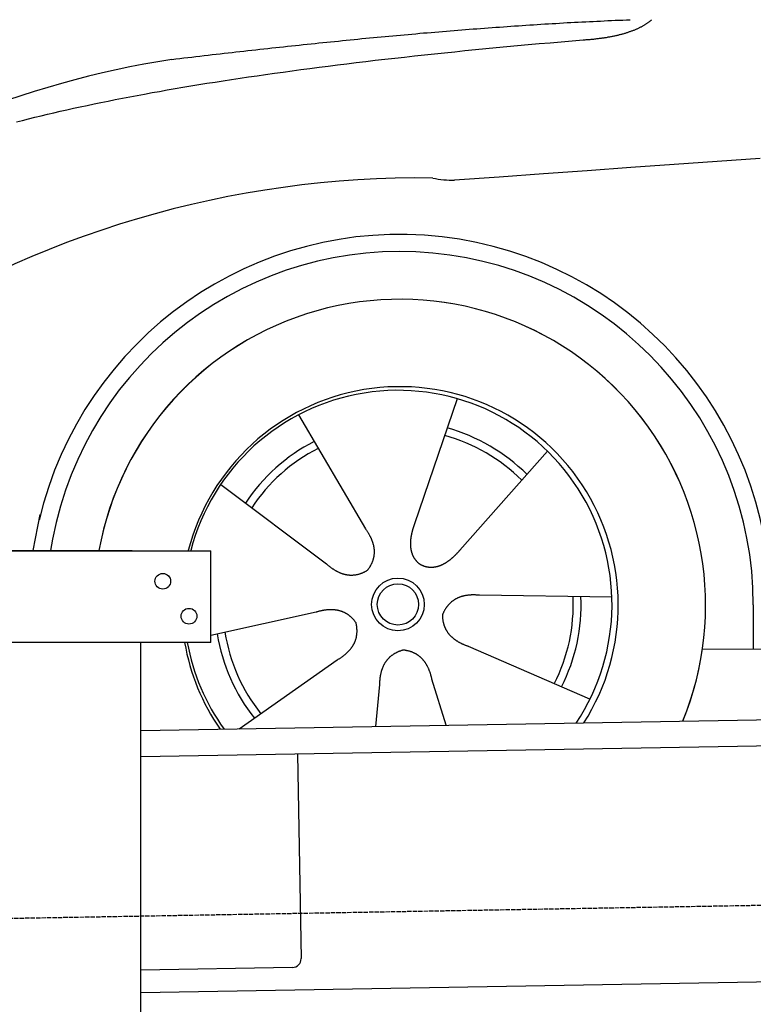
# Model space of a CAD drawing. Extents: x 562 to 7231, y 5417 to 12376.
# Tile 39 of 62: x 1594 to 2434, y 10169 to 11296. Entities that reach past the tile are written whole.
import ezdxf

# ---------------------------------------------------------------- set-up
doc = ezdxf.new("R2010")
doc.units = 0
doc.linetypes.add('GEN3', pattern=[6.25, 5, -1.25])
doc.layers.get('0').update_dxf_attribs({"linetype": 'CONTINUOUS'})
doc.layers.add('3', color=6, linetype='GEN3')
doc.layers.add('CAR', color=10, linetype='CONTINUOUS')

msp = doc.modelspace()

# ---------------------------------------------------------------- linework, layer by layer
for p, q in [((1072.775, 10688.018), (1812.775, 10688.018)), ((1722.775, 10688.018), (1482.775, 10688.018)), ((1722.775, 10688.018), (1732.775, 10688.018)), ((1732.775, 10688.018), (1812.775, 10688.018)), ((1812.775, 10583.018), (1812.775, 10688.018)), ((1812.775, 10583.018), (1072.775, 10583.018)), ((1732.775, 8063.018), (1732.775, 10583.018)), ((1732.775, 10482.073), (4386.088, 10528.386)), ((4381.612, 10498.304), (1732.775, 10452.068)), ((1911.989, 10455.196), (1916.072, 10221.232)), ((4146.361, 10224.156), (1732.775, 10182.027)), ((1906.248, 10211.059), (1732.775, 10208.031))]:
    msp.add_line(p, q)
for centre in [(1757.775, 10653.018), (1787.775, 10613.018)]:
    msp.add_circle(centre, 9)
msp.add_arc((1906.074, 10221.057), 10, 271, 1)
at = {"layer": '3'}
msp.add_line((1175.278, 10260.296), (6230.452, 10348.534), dxfattribs=at)
at = {"layer": 'CAR'}
for p, q in [((2094.809, 10861.927), (2045.828, 10718.65)), ((1912.958, 10843.357), (1989.889, 10712.938)), ((2197.981, 10801.953), (2097.719, 10688.486)), ((1824.038, 10763.767), (1945.166, 10672.908)), ((1609.61, 10688.047), (1617.445, 10729.271)), ((1631.655, 10701.253), (1629.145, 10688.047)), ((2271.838, 10634.741), (2120.437, 10637.051)), ((2433.666, 10625.928), (2433.693, 10575.518)), ((1812.901, 10591.169), (1933.312, 10617.942)), ((2246.681, 10518.086), (2107.785, 10578.378)), ((2375.481, 10575.486), (4424.742, 10576.614)), ((1845.309, 10484.068), (1957.563, 10563.038)), ((2001.586, 10486.796), (2006.176, 10534.779)), ((2082.119, 10488.201), (2065.887, 10540.877))]:
    msp.add_line(p, q, dxfattribs=at)
for points in [[(1768.1, 11250.2, 0), (1772.72, 11250.8, 0), (1777.34, 11251.3, 0), (1781.96, 11251.9, 0), (1786.57, 11252.4, 0), (1791.17, 11252.9, 0), (1795.78, 11253.5, 0), (1800.37, 11254, 0), (1804.97, 11254.5, 0), (1809.56, 11255.1, 0), (1814.14, 11255.6, 0), (1818.73, 11256.1, 0), (1823.3, 11256.7, 0), (1827.88, 11257.2, 0), (1832.45, 11257.7, 0), (1837.02, 11258.2, 0), (1841.58, 11258.7, 0), (1846.14, 11259.2, 0), (1850.69, 11259.7, 0), (1855.24, 11260.3, 0), (1859.79, 11260.8, 0), (1864.33, 11261.3, 0), (1868.87, 11261.8, 0), (1873.41, 11262.3, 0), (1877.94, 11262.8, 0), (1882.47, 11263.3, 0), (1886.99, 11263.7, 0), (1891.51, 11264.2, 0), (1896.03, 11264.7, 0), (1900.54, 11265.2, 0), (1905.05, 11265.7, 0), (1909.55, 11266.2, 0), (1914.06, 11266.6, 0), (1918.55, 11267.1, 0), (1923.05, 11267.6, 0), (1927.54, 11268, 0), (1932.02, 11268.5, 0), (1936.51, 11269, 0), (1940.99, 11269.4, 0), (1945.46, 11269.9, 0), (1949.93, 11270.3, 0), (1954.4, 11270.8, 0), (1958.87, 11271.2, 0), (1963.33, 11271.7, 0), (1967.78, 11272.1, 0), (1972.24, 11272.6, 0), (1976.69, 11273, 0), (1981.14, 11273.4, 0), (1985.58, 11273.9, 0), (1990.02, 11274.3, 0), (1994.45, 11274.7, 0), (1998.89, 11275.2, 0), (2003.32, 11275.6, 0), (2007.74, 11276, 0), (2012.16, 11276.4, 0), (2016.58, 11276.8, 0), (2021, 11277.2, 0), (2025.41, 11277.6, 0), (2029.82, 11278, 0), (2034.22, 11278.4, 0), (2038.62, 11278.8, 0), (2043.02, 11279.2, 0), (2047.42, 11279.6, 0), (2051.81, 11280, 0), (2056.19, 11280.4, 0), (2060.58, 11280.7, 0), (2064.96, 11281.1, 0), (2069.34, 11281.5, 0), (2073.71, 11281.8, 0), (2078.08, 11282.2, 0), (2082.45, 11282.6, 0), (2086.82, 11282.9, 0), (2091.18, 11283.3, 0), (2095.54, 11283.6, 0), (2099.89, 11284, 0), (2104.24, 11284.3, 0), (2108.59, 11284.7, 0), (2112.93, 11285, 0), (2117.28, 11285.3, 0), (2121.61, 11285.7, 0), (2125.95, 11286, 0), (2130.28, 11286.3, 0), (2134.61, 11286.6, 0), (2138.94, 11286.9, 0), (2143.26, 11287.2, 0), (2147.58, 11287.6, 0), (2151.9, 11287.9, 0), (2156.21, 11288.2, 0), (2160.52, 11288.4, 0), (2164.83, 11288.7, 0), (2169.13, 11289, 0), (2173.43, 11289.3, 0), (2177.73, 11289.6, 0), (2182.02, 11289.9, 0), (2186.32, 11290.1, 0), (2190.6, 11290.4, 0), (2194.89, 11290.7, 0), (2199.17, 11290.9, 0), (2203.45, 11291.2, 0), (2207.73, 11291.4, 0), (2212, 11291.7, 0), (2216.27, 11291.9, 0), (2220.54, 11292.2, 0), (2224.81, 11292.4, 0), (2229.07, 11292.6, 0), (2233.33, 11292.9, 0), (2237.59, 11293.1, 0), (2241.84, 11293.3, 0), (2246.09, 11293.5, 0), (2250.34, 11293.7, 0), (2254.58, 11293.9, 0), (2258.82, 11294.1, 0), (2263.06, 11294.3, 0), (2267.3, 11294.5, 0), (2271.53, 11294.7, 0), (2275.76, 11294.9, 0), (2279.99, 11295.1, 0), (2284.22, 11295.2, 0), (2288.44, 11295.4, 0), (2292.66, 11295.6, 0)], [(2239.04, 11272.6, 0), (2240.19, 11272.6, 0), (2241.34, 11272.7, 0), (2242.48, 11272.8, 0), (2243.61, 11272.9, 0), (2244.74, 11272.9, 0), (2245.85, 11273, 0), (2246.97, 11273.1, 0), (2248.07, 11273.2, 0), (2249.17, 11273.3, 0), (2250.26, 11273.4, 0), (2251.34, 11273.5, 0), (2252.42, 11273.7, 0), (2253.49, 11273.8, 0), (2254.55, 11273.9, 0), (2255.61, 11274, 0), (2256.66, 11274.1, 0), (2257.7, 11274.3, 0), (2258.74, 11274.4, 0), (2259.76, 11274.5, 0), (2260.78, 11274.7, 0), (2261.8, 11274.8, 0), (2262.81, 11275, 0), (2263.81, 11275.1, 0), (2264.8, 11275.3, 0), (2265.78, 11275.4, 0), (2266.76, 11275.6, 0), (2267.74, 11275.8, 0), (2268.7, 11275.9, 0), (2269.66, 11276.1, 0), (2270.61, 11276.3, 0), (2271.55, 11276.5, 0), (2272.49, 11276.6, 0), (2273.42, 11276.8, 0), (2274.34, 11277, 0), (2275.26, 11277.2, 0), (2276.17, 11277.4, 0), (2277.07, 11277.6, 0), (2277.97, 11277.8, 0), (2278.86, 11278, 0), (2279.74, 11278.2, 0), (2280.61, 11278.5, 0), (2281.48, 11278.7, 0), (2282.34, 11278.9, 0), (2283.19, 11279.1, 0), (2284.04, 11279.4, 0), (2284.88, 11279.6, 0), (2285.71, 11279.8, 0), (2286.54, 11280.1, 0), (2287.35, 11280.3, 0), (2288.17, 11280.6, 0), (2288.97, 11280.8, 0), (2289.77, 11281.1, 0), (2290.56, 11281.3, 0), (2291.34, 11281.6, 0), (2292.12, 11281.9, 0), (2292.89, 11282.1, 0), (2293.65, 11282.4, 0), (2294.4, 11282.7, 0), (2295.15, 11283, 0), (2295.89, 11283.2, 0), (2296.63, 11283.5, 0), (2297.36, 11283.8, 0), (2298.08, 11284.1, 0), (2298.79, 11284.4, 0), (2299.5, 11284.7, 0), (2300.2, 11285, 0), (2300.89, 11285.3, 0), (2301.58, 11285.6, 0), (2302.25, 11286, 0), (2302.93, 11286.3, 0), (2303.59, 11286.6, 0), (2304.25, 11286.9, 0), (2304.9, 11287.3, 0), (2305.54, 11287.6, 0), (2306.18, 11287.9, 0), (2306.81, 11288.3, 0), (2307.43, 11288.6, 0), (2308.05, 11289, 0), (2308.66, 11289.3, 0), (2309.26, 11289.7, 0), (2309.85, 11290, 0), (2310.44, 11290.4, 0), (2311.02, 11290.8, 0), (2311.6, 11291.1, 0), (2312.16, 11291.5, 0), (2312.72, 11291.9, 0), (2313.28, 11292.3, 0), (2313.82, 11292.6, 0), (2314.36, 11293, 0), (2314.89, 11293.4, 0), (2315.42, 11293.8, 0), (2315.94, 11294.2, 0), (2316.45, 11294.6, 0), (2316.95, 11295, 0), (2317.45, 11295.4, 0)], [(1590.26, 11178.6, 0), (1597.17, 11180.4, 0), (1604.16, 11182.2, 0), (1611.25, 11183.9, 0), (1618.42, 11185.7, 0), (1625.69, 11187.4, 0), (1633.05, 11189.1, 0), (1640.49, 11190.8, 0), (1648.03, 11192.5, 0), (1655.65, 11194.2, 0), (1663.37, 11195.9, 0), (1671.17, 11197.6, 0), (1679.07, 11199.2, 0), (1687.05, 11200.9, 0), (1695.13, 11202.5, 0), (1703.29, 11204.1, 0), (1711.55, 11205.7, 0), (1719.89, 11207.3, 0), (1728.33, 11208.9, 0), (1736.85, 11210.5, 0), (1745.47, 11212.1, 0), (1754.17, 11213.6, 0), (1762.97, 11215.2, 0), (1771.85, 11216.7, 0), (1780.83, 11218.3, 0), (1789.89, 11219.8, 0), (1799.05, 11221.3, 0), (1808.29, 11222.8, 0), (1817.63, 11224.2, 0), (1827.05, 11225.7, 0), (1836.57, 11227.2, 0), (1846.17, 11228.6, 0), (1855.87, 11230.1, 0), (1865.65, 11231.5, 0), (1875.52, 11232.9, 0), (1885.49, 11234.3, 0), (1895.54, 11235.7, 0), (1905.69, 11237.1, 0), (1915.92, 11238.5, 0), (1926.25, 11239.8, 0), (1936.66, 11241.2, 0), (1947.17, 11242.5, 0), (1957.76, 11243.9, 0), (1968.45, 11245.2, 0), (1979.22, 11246.5, 0), (1990.09, 11247.8, 0), (2001.04, 11249.1, 0), (2012.09, 11250.4, 0), (2023.22, 11251.6, 0), (2034.45, 11252.9, 0), (2045.76, 11254.1, 0), (2057.17, 11255.4, 0), (2068.66, 11256.6, 0), (2080.25, 11257.8, 0), (2091.92, 11259, 0), (2103.69, 11260.2, 0), (2115.54, 11261.4, 0), (2127.49, 11262.5, 0), (2139.52, 11263.7, 0), (2151.64, 11264.8, 0), (2163.86, 11266, 0), (2176.16, 11267.1, 0), (2188.56, 11268.2, 0), (2201.04, 11269.3, 0), (2213.62, 11270.4, 0), (2226.28, 11271.5, 0), (2239.04, 11272.6, 0)], [(2441.38, 11136.9, 0), (2392.47, 11133.5, 0), (2343.22, 11130, 0), (2293.63, 11126.4, 0), (2243.69, 11122.8, 0), (2193.4, 11119.2, 0), (2142.78, 11115.5, 0), (2091.8, 11111.8, 0)], [(2045.83, 10718.7, 0), (2045.72, 10718.3, 0), (2045.61, 10718, 0), (2045.5, 10717.7, 0), (2045.4, 10717.4, 0), (2045.29, 10717.1, 0), (2045.18, 10716.7, 0), (2045.08, 10716.4, 0), (2044.97, 10716.1, 0), (2044.87, 10715.8, 0), (2044.76, 10715.4, 0), (2044.66, 10715.1, 0), (2044.56, 10714.8, 0), (2044.46, 10714.5, 0), (2044.36, 10714.1, 0), (2044.26, 10713.8, 0), (2044.16, 10713.5, 0), (2044.06, 10713.2, 0), (2043.96, 10712.8, 0), (2043.87, 10712.5, 0), (2043.77, 10712.2, 0), (2043.68, 10711.8, 0), (2043.59, 10711.5, 0), (2043.49, 10711.2, 0), (2043.41, 10710.9, 0), (2043.32, 10710.5, 0), (2043.23, 10710.2, 0), (2043.14, 10709.9, 0), (2043.06, 10709.5, 0), (2042.98, 10709.2, 0), (2042.89, 10708.9, 0), (2042.81, 10708.5, 0), (2042.74, 10708.2, 0), (2042.66, 10707.9, 0), (2042.58, 10707.5, 0), (2042.51, 10707.2, 0), (2042.44, 10706.9, 0), (2042.37, 10706.5, 0), (2042.3, 10706.2, 0), (2042.23, 10705.9, 0), (2042.17, 10705.5, 0), (2042.1, 10705.2, 0), (2042.04, 10704.9, 0), (2041.98, 10704.5, 0), (2041.93, 10704.2, 0), (2041.87, 10703.8, 0), (2041.82, 10703.5, 0), (2041.77, 10703.2, 0), (2041.72, 10702.8, 0), (2041.67, 10702.5, 0), (2041.62, 10702.2, 0), (2041.58, 10701.8, 0), (2041.54, 10701.5, 0), (2041.5, 10701.2, 0), (2041.46, 10700.8, 0), (2041.43, 10700.5, 0), (2041.4, 10700.2, 0), (2041.37, 10699.8, 0), (2041.34, 10699.5, 0), (2041.32, 10699.2, 0), (2041.29, 10698.8, 0), (2041.27, 10698.5, 0), (2041.25, 10698.2, 0), (2041.24, 10697.8, 0), (2041.23, 10697.5, 0), (2041.22, 10697.2, 0), (2041.21, 10696.8, 0), (2041.2, 10696.5, 0), (2041.2, 10696.2, 0), (2041.2, 10695.9, 0), (2041.2, 10695.5, 0), (2041.21, 10695.2, 0), (2041.21, 10694.9, 0), (2041.22, 10694.5, 0), (2041.24, 10694.2, 0), (2041.25, 10693.9, 0), (2041.27, 10693.6, 0), (2041.29, 10693.2, 0), (2041.32, 10692.9, 0), (2041.34, 10692.6, 0), (2041.37, 10692.3, 0), (2041.4, 10692, 0), (2041.44, 10691.6, 0), (2041.48, 10691.3, 0), (2041.52, 10691, 0), (2041.56, 10690.7, 0), (2041.61, 10690.4, 0), (2041.66, 10690, 0), (2041.71, 10689.7, 0), (2041.76, 10689.4, 0), (2041.82, 10689.1, 0), (2041.88, 10688.8, 0), (2041.95, 10688.5, 0), (2042.01, 10688.2, 0), (2042.08, 10687.9, 0), (2042.16, 10687.6, 0), (2042.23, 10687.2, 0), (2042.31, 10686.9, 0), (2042.4, 10686.6, 0), (2042.48, 10686.3, 0), (2042.57, 10686, 0), (2042.66, 10685.7, 0), (2042.75, 10685.4, 0), (2042.85, 10685.1, 0), (2042.95, 10684.8, 0), (2043.06, 10684.6, 0), (2043.16, 10684.3, 0), (2043.27, 10684, 0), (2043.39, 10683.7, 0), (2043.5, 10683.4, 0), (2043.62, 10683.1, 0), (2043.74, 10682.8, 0), (2043.87, 10682.5, 0), (2044, 10682.3, 0), (2044.13, 10682, 0), (2044.26, 10681.7, 0), (2044.4, 10681.4, 0), (2044.54, 10681.2, 0), (2044.69, 10680.9, 0), (2044.84, 10680.6, 0), (2044.99, 10680.4, 0), (2045.14, 10680.1, 0), (2045.3, 10679.8, 0), (2045.46, 10679.6, 0), (2045.62, 10679.3, 0), (2045.79, 10679, 0), (2045.96, 10678.8, 0), (2046.13, 10678.5, 0), (2046.31, 10678.3, 0), (2046.49, 10678, 0), (2046.67, 10677.8, 0), (2046.86, 10677.6, 0), (2047.05, 10677.3, 0), (2047.24, 10677.1, 0), (2047.43, 10676.8, 0), (2047.63, 10676.6, 0), (2047.83, 10676.4, 0), (2048.04, 10676.1, 0), (2048.25, 10675.9, 0), (2048.46, 10675.7, 0), (2048.67, 10675.5, 0), (2048.89, 10675.3, 0), (2049.11, 10675, 0), (2049.34, 10674.8, 0), (2049.56, 10674.6, 0), (2049.79, 10674.4, 0), (2050.03, 10674.2, 0), (2050.26, 10674, 0), (2050.5, 10673.8, 0), (2050.74, 10673.6, 0), (2050.99, 10673.4, 0), (2051.24, 10673.2, 0), (2051.49, 10673.1, 0), (2051.75, 10672.9, 0), (2052, 10672.7, 0), (2052.27, 10672.5, 0), (2052.53, 10672.4, 0), (2052.8, 10672.2, 0), (2053.07, 10672, 0), (2053.34, 10671.9, 0)], [(1989.89, 10712.9, 0), (1990.27, 10712.4, 0), (1990.65, 10711.8, 0), (1991.02, 10711.3, 0), (1991.38, 10710.8, 0), (1991.74, 10710.2, 0), (1992.09, 10709.7, 0), (1992.42, 10709.1, 0), (1992.76, 10708.6, 0), (1993.08, 10708, 0), (1993.4, 10707.5, 0), (1993.7, 10707, 0), (1994, 10706.4, 0), (1994.3, 10705.9, 0), (1994.58, 10705.4, 0), (1994.86, 10704.8, 0), (1995.13, 10704.3, 0), (1995.39, 10703.8, 0), (1995.65, 10703.2, 0), (1995.89, 10702.7, 0), (1996.13, 10702.2, 0), (1996.36, 10701.6, 0), (1996.58, 10701.1, 0), (1996.8, 10700.6, 0), (1997.01, 10700.1, 0), (1997.21, 10699.5, 0), (1997.4, 10699, 0), (1997.58, 10698.5, 0), (1997.76, 10698, 0), (1997.93, 10697.5, 0), (1998.09, 10696.9, 0), (1998.24, 10696.4, 0), (1998.39, 10695.9, 0), (1998.53, 10695.4, 0), (1998.66, 10694.9, 0), (1998.78, 10694.4, 0), (1998.9, 10693.9, 0), (1999, 10693.4, 0), (1999.1, 10692.8, 0), (1999.19, 10692.3, 0), (1999.28, 10691.8, 0), (1999.35, 10691.3, 0), (1999.42, 10690.8, 0), (1999.48, 10690.3, 0), (1999.54, 10689.8, 0), (1999.58, 10689.3, 0), (1999.62, 10688.8, 0), (1999.65, 10688.3, 0), (1999.67, 10687.8, 0), (1999.69, 10687.3, 0), (1999.69, 10686.8, 0), (1999.69, 10686.3, 0), (1999.68, 10685.8, 0), (1999.67, 10685.3, 0), (1999.64, 10684.8, 0), (1999.61, 10684.4, 0), (1999.57, 10683.9, 0), (1999.52, 10683.4, 0), (1999.47, 10682.9, 0), (1999.4, 10682.4, 0), (1999.33, 10681.9, 0), (1999.26, 10681.4, 0), (1999.17, 10681, 0), (1999.08, 10680.5, 0), (1998.97, 10680, 0), (1998.86, 10679.5, 0), (1998.75, 10679, 0), (1998.62, 10678.5, 0), (1998.49, 10678.1, 0), (1998.35, 10677.6, 0), (1998.2, 10677.1, 0), (1998.05, 10676.6, 0), (1997.88, 10676.2, 0), (1997.71, 10675.7, 0), (1997.53, 10675.2, 0), (1997.35, 10674.8, 0), (1997.15, 10674.3, 0), (1996.95, 10673.8, 0), (1996.74, 10673.4, 0), (1996.52, 10672.9, 0), (1996.3, 10672.4, 0), (1996.06, 10672, 0), (1995.82, 10671.5, 0), (1995.57, 10671, 0), (1995.32, 10670.6, 0), (1995.05, 10670.1, 0), (1994.78, 10669.7, 0), (1994.5, 10669.2, 0), (1994.22, 10668.8, 0), (1993.92, 10668.3, 0), (1993.62, 10667.8, 0), (1993.31, 10667.4, 0), (1992.99, 10666.9, 0), (1992.66, 10666.5, 0), (1992.33, 10666, 0), (1991.99, 10665.6, 0)], [(2097.72, 10688.5, 0), (2097.5, 10688.2, 0), (2097.27, 10688, 0), (2097.05, 10687.7, 0), (2096.82, 10687.5, 0), (2096.6, 10687.2, 0), (2096.37, 10687, 0), (2096.14, 10686.7, 0), (2095.91, 10686.5, 0), (2095.69, 10686.2, 0), (2095.46, 10686, 0), (2095.22, 10685.7, 0), (2094.99, 10685.5, 0), (2094.76, 10685.2, 0), (2094.53, 10685, 0), (2094.29, 10684.7, 0), (2094.06, 10684.5, 0), (2093.82, 10684.2, 0), (2093.58, 10684, 0), (2093.35, 10683.7, 0), (2093.11, 10683.5, 0), (2092.87, 10683.2, 0), (2092.63, 10683, 0), (2092.38, 10682.8, 0), (2092.14, 10682.5, 0), (2091.9, 10682.3, 0), (2091.65, 10682, 0), (2091.41, 10681.8, 0), (2091.16, 10681.6, 0), (2090.91, 10681.3, 0), (2090.66, 10681.1, 0), (2090.41, 10680.9, 0), (2090.16, 10680.6, 0), (2089.91, 10680.4, 0), (2089.66, 10680.2, 0), (2089.4, 10679.9, 0), (2089.15, 10679.7, 0), (2088.89, 10679.5, 0), (2088.64, 10679.3, 0), (2088.38, 10679, 0), (2088.12, 10678.8, 0), (2087.86, 10678.6, 0), (2087.6, 10678.4, 0), (2087.34, 10678.2, 0), (2087.08, 10677.9, 0), (2086.81, 10677.7, 0), (2086.55, 10677.5, 0), (2086.28, 10677.3, 0), (2086.02, 10677.1, 0), (2085.75, 10676.9, 0), (2085.48, 10676.7, 0), (2085.21, 10676.5, 0), (2084.94, 10676.3, 0), (2084.67, 10676.1, 0), (2084.4, 10675.9, 0), (2084.12, 10675.7, 0), (2083.85, 10675.5, 0), (2083.57, 10675.3, 0), (2083.3, 10675.1, 0), (2083.02, 10674.9, 0), (2082.74, 10674.7, 0), (2082.46, 10674.6, 0), (2082.18, 10674.4, 0), (2081.9, 10674.2, 0), (2081.62, 10674, 0), (2081.34, 10673.9, 0), (2081.06, 10673.7, 0), (2080.77, 10673.5, 0), (2080.49, 10673.3, 0), (2080.2, 10673.2, 0), (2079.91, 10673, 0), (2079.63, 10672.9, 0), (2079.34, 10672.7, 0), (2079.05, 10672.6, 0), (2078.76, 10672.4, 0), (2078.47, 10672.3, 0), (2078.18, 10672.1, 0), (2077.88, 10672, 0), (2077.59, 10671.8, 0), (2077.3, 10671.7, 0), (2077, 10671.6, 0), (2076.71, 10671.4, 0), (2076.41, 10671.3, 0), (2076.11, 10671.2, 0), (2075.82, 10671.1, 0), (2075.52, 10670.9, 0), (2075.22, 10670.8, 0), (2074.92, 10670.7, 0), (2074.62, 10670.6, 0), (2074.32, 10670.5, 0), (2074.02, 10670.4, 0), (2073.72, 10670.3, 0), (2073.42, 10670.2, 0), (2073.12, 10670.1, 0), (2072.82, 10670, 0), (2072.51, 10669.9, 0), (2072.21, 10669.8, 0), (2071.91, 10669.7, 0), (2071.6, 10669.7, 0), (2071.3, 10669.6, 0), (2070.99, 10669.5, 0), (2070.69, 10669.4, 0), (2070.38, 10669.4, 0), (2070.07, 10669.3, 0), (2069.77, 10669.3, 0), (2069.46, 10669.2, 0), (2069.16, 10669.2, 0), (2068.85, 10669.1, 0), (2068.54, 10669.1, 0), (2068.23, 10669, 0), (2067.93, 10669, 0), (2067.62, 10668.9, 0), (2067.31, 10668.9, 0), (2067.01, 10668.9, 0), (2066.7, 10668.9, 0), (2066.39, 10668.8, 0), (2066.08, 10668.8, 0), (2065.78, 10668.8, 0), (2065.47, 10668.8, 0), (2065.16, 10668.8, 0), (2064.85, 10668.8, 0), (2064.55, 10668.8, 0), (2064.24, 10668.8, 0), (2063.94, 10668.8, 0), (2063.63, 10668.8, 0), (2063.32, 10668.9, 0), (2063.02, 10668.9, 0), (2062.71, 10668.9, 0), (2062.41, 10668.9, 0), (2062.1, 10669, 0), (2061.8, 10669, 0), (2061.5, 10669, 0), (2061.19, 10669.1, 0), (2060.89, 10669.1, 0), (2060.59, 10669.2, 0), (2060.29, 10669.2, 0), (2059.99, 10669.3, 0), (2059.69, 10669.4, 0), (2059.39, 10669.4, 0), (2059.09, 10669.5, 0), (2058.79, 10669.6, 0), (2058.5, 10669.7, 0), (2058.2, 10669.8, 0), (2057.91, 10669.9, 0), (2057.61, 10669.9, 0), (2057.32, 10670, 0), (2057.03, 10670.1, 0), (2056.74, 10670.3, 0), (2056.45, 10670.4, 0), (2056.16, 10670.5, 0), (2055.87, 10670.6, 0), (2055.58, 10670.7, 0), (2055.3, 10670.8, 0), (2055.01, 10671, 0), (2054.73, 10671.1, 0), (2054.45, 10671.3, 0), (2054.17, 10671.4, 0), (2053.89, 10671.5, 0), (2053.62, 10671.7, 0), (2053.34, 10671.9, 0)], [(1945.17, 10672.9, 0), (1945.67, 10672.5, 0), (1946.17, 10672, 0), (1946.67, 10671.6, 0), (1947.17, 10671.2, 0), (1947.68, 10670.8, 0), (1948.18, 10670.4, 0), (1948.68, 10670, 0), (1949.18, 10669.6, 0), (1949.68, 10669.2, 0), (1950.18, 10668.8, 0), (1950.68, 10668.5, 0), (1951.18, 10668.1, 0), (1951.68, 10667.7, 0), (1952.18, 10667.4, 0), (1952.68, 10667.1, 0), (1953.18, 10666.7, 0), (1953.68, 10666.4, 0), (1954.18, 10666.1, 0), (1954.68, 10665.8, 0), (1955.18, 10665.5, 0), (1955.67, 10665.2, 0), (1956.17, 10664.9, 0), (1956.67, 10664.7, 0), (1957.17, 10664.4, 0), (1957.67, 10664.2, 0), (1958.16, 10663.9, 0), (1958.66, 10663.7, 0), (1959.16, 10663.4, 0), (1959.65, 10663.2, 0), (1960.15, 10663, 0), (1960.65, 10662.8, 0), (1961.14, 10662.6, 0), (1961.64, 10662.4, 0), (1962.13, 10662.2, 0), (1962.63, 10662, 0), (1963.13, 10661.9, 0), (1963.62, 10661.7, 0), (1964.12, 10661.5, 0), (1964.61, 10661.4, 0), (1965.1, 10661.2, 0), (1965.6, 10661.1, 0), (1966.09, 10661, 0), (1966.59, 10660.9, 0), (1967.08, 10660.8, 0), (1967.57, 10660.7, 0), (1968.07, 10660.6, 0), (1968.56, 10660.5, 0), (1969.05, 10660.4, 0), (1969.55, 10660.3, 0), (1970.04, 10660.3, 0), (1970.53, 10660.2, 0), (1971.02, 10660.2, 0), (1971.51, 10660.1, 0), (1972.01, 10660.1, 0), (1972.5, 10660.1, 0), (1972.99, 10660.1, 0), (1973.48, 10660.1, 0), (1973.97, 10660.1, 0), (1974.46, 10660.1, 0), (1974.95, 10660.1, 0), (1975.44, 10660.1, 0), (1975.93, 10660.2, 0), (1976.42, 10660.2, 0), (1976.91, 10660.2, 0), (1977.4, 10660.3, 0), (1977.89, 10660.4, 0), (1978.38, 10660.4, 0), (1978.87, 10660.5, 0), (1979.36, 10660.6, 0), (1979.85, 10660.7, 0), (1980.33, 10660.8, 0), (1980.82, 10660.9, 0), (1981.31, 10661, 0), (1981.8, 10661.1, 0), (1982.28, 10661.3, 0), (1982.77, 10661.4, 0), (1983.26, 10661.6, 0), (1983.75, 10661.7, 0), (1984.23, 10661.9, 0), (1984.72, 10662.1, 0), (1985.2, 10662.2, 0), (1985.69, 10662.4, 0), (1986.18, 10662.6, 0), (1986.66, 10662.8, 0), (1987.15, 10663, 0), (1987.63, 10663.3, 0), (1988.12, 10663.5, 0), (1988.6, 10663.7, 0), (1989.09, 10664, 0), (1989.57, 10664.2, 0), (1990.05, 10664.5, 0), (1990.54, 10664.7, 0), (1991.02, 10665, 0), (1991.51, 10665.3, 0), (1991.99, 10665.6, 0)], [(2120.44, 10637.1, 0), (2119.77, 10637.1, 0), (2119.11, 10637.2, 0), (2118.45, 10637.2, 0), (2117.8, 10637.3, 0), (2117.15, 10637.3, 0), (2116.51, 10637.3, 0), (2115.87, 10637.4, 0), (2115.23, 10637.4, 0), (2114.6, 10637.4, 0), (2113.98, 10637.4, 0), (2113.36, 10637.4, 0), (2112.74, 10637.4, 0), (2112.13, 10637.4, 0), (2111.53, 10637.4, 0), (2110.93, 10637.4, 0), (2110.33, 10637.3, 0), (2109.74, 10637.3, 0), (2109.15, 10637.2, 0), (2108.57, 10637.2, 0), (2107.99, 10637.1, 0), (2107.42, 10637.1, 0), (2106.85, 10637, 0), (2106.29, 10636.9, 0), (2105.73, 10636.9, 0), (2105.18, 10636.8, 0), (2104.63, 10636.7, 0), (2104.09, 10636.6, 0), (2103.55, 10636.5, 0), (2103.01, 10636.4, 0), (2102.49, 10636.3, 0), (2101.96, 10636.1, 0), (2101.44, 10636, 0), (2100.93, 10635.9, 0), (2100.41, 10635.7, 0), (2099.91, 10635.6, 0), (2099.41, 10635.4, 0), (2098.91, 10635.3, 0), (2098.42, 10635.1, 0), (2097.93, 10634.9, 0), (2097.45, 10634.8, 0), (2096.97, 10634.6, 0), (2096.5, 10634.4, 0), (2096.03, 10634.2, 0), (2095.57, 10634, 0), (2095.11, 10633.8, 0), (2094.66, 10633.6, 0), (2094.21, 10633.3, 0), (2093.77, 10633.1, 0), (2093.33, 10632.9, 0), (2092.89, 10632.6, 0), (2092.46, 10632.4, 0), (2092.04, 10632.1, 0), (2091.62, 10631.9, 0), (2091.2, 10631.6, 0), (2090.79, 10631.4, 0), (2090.39, 10631.1, 0), (2089.98, 10630.8, 0), (2089.59, 10630.5, 0), (2089.2, 10630.2, 0), (2088.81, 10629.9, 0), (2088.43, 10629.6, 0), (2088.05, 10629.3, 0), (2087.68, 10629, 0), (2087.31, 10628.6, 0), (2086.95, 10628.3, 0), (2086.59, 10628, 0), (2086.23, 10627.6, 0), (2085.88, 10627.3, 0), (2085.54, 10626.9, 0), (2085.2, 10626.5, 0), (2084.87, 10626.2, 0), (2084.54, 10625.8, 0), (2084.21, 10625.4, 0), (2083.89, 10625, 0), (2083.57, 10624.6, 0), (2083.26, 10624.2, 0), (2082.96, 10623.8, 0), (2082.66, 10623.4, 0), (2082.36, 10623, 0), (2082.07, 10622.6, 0), (2081.78, 10622.1, 0), (2081.5, 10621.7, 0), (2081.22, 10621.3, 0), (2080.95, 10620.8, 0), (2080.68, 10620.4, 0), (2080.41, 10619.9, 0), (2080.16, 10619.4, 0), (2079.9, 10618.9, 0), (2079.65, 10618.5, 0), (2079.41, 10618, 0), (2079.17, 10617.5, 0), (2078.93, 10617, 0), (2078.7, 10616.5, 0), (2078.48, 10616, 0), (2078.26, 10615.4, 0)], [(1933.31, 10617.9, 0), (1933.95, 10618.1, 0), (1934.59, 10618.3, 0), (1935.22, 10618.5, 0), (1935.85, 10618.7, 0), (1936.48, 10618.9, 0), (1937.11, 10619, 0), (1937.73, 10619.2, 0), (1938.34, 10619.3, 0), (1938.96, 10619.5, 0), (1939.57, 10619.6, 0), (1940.17, 10619.7, 0), (1940.78, 10619.8, 0), (1941.38, 10620, 0), (1941.97, 10620.1, 0), (1942.57, 10620.2, 0), (1943.15, 10620.3, 0), (1943.74, 10620.3, 0), (1944.32, 10620.4, 0), (1944.9, 10620.5, 0), (1945.48, 10620.6, 0), (1946.05, 10620.6, 0), (1946.62, 10620.7, 0), (1947.19, 10620.7, 0), (1947.75, 10620.7, 0), (1948.31, 10620.8, 0), (1948.86, 10620.8, 0), (1949.42, 10620.8, 0), (1949.97, 10620.8, 0), (1950.51, 10620.8, 0), (1951.05, 10620.8, 0), (1951.59, 10620.8, 0), (1952.13, 10620.8, 0), (1952.66, 10620.7, 0), (1953.19, 10620.7, 0), (1953.71, 10620.7, 0), (1954.23, 10620.6, 0), (1954.75, 10620.6, 0), (1955.27, 10620.5, 0), (1955.78, 10620.4, 0), (1956.29, 10620.4, 0), (1956.79, 10620.3, 0), (1957.29, 10620.2, 0), (1957.79, 10620.1, 0), (1958.28, 10620, 0), (1958.77, 10619.9, 0), (1959.26, 10619.7, 0), (1959.75, 10619.6, 0), (1960.23, 10619.5, 0), (1960.7, 10619.3, 0), (1961.18, 10619.2, 0), (1961.65, 10619, 0), (1962.12, 10618.9, 0), (1962.58, 10618.7, 0), (1963.04, 10618.5, 0), (1963.5, 10618.4, 0), (1963.95, 10618.2, 0), (1964.4, 10618, 0), (1964.85, 10617.8, 0), (1965.29, 10617.6, 0), (1965.73, 10617.3, 0), (1966.17, 10617.1, 0), (1966.6, 10616.9, 0), (1967.03, 10616.6, 0), (1967.46, 10616.4, 0), (1967.88, 10616.1, 0), (1968.3, 10615.9, 0), (1968.72, 10615.6, 0), (1969.13, 10615.3, 0), (1969.54, 10615.1, 0), (1969.94, 10614.8, 0), (1970.35, 10614.5, 0), (1970.75, 10614.2, 0), (1971.14, 10613.9, 0), (1971.53, 10613.6, 0), (1971.92, 10613.2, 0), (1972.31, 10612.9, 0), (1972.69, 10612.6, 0), (1973.07, 10612.2, 0), (1973.45, 10611.9, 0), (1973.82, 10611.5, 0), (1974.19, 10611.2, 0), (1974.55, 10610.8, 0), (1974.91, 10610.4, 0), (1975.27, 10610, 0), (1975.63, 10609.6, 0), (1975.98, 10609.2, 0), (1976.33, 10608.8, 0), (1976.67, 10608.4, 0), (1977.01, 10608, 0), (1977.35, 10607.6, 0), (1977.68, 10607.1, 0), (1978.02, 10606.7, 0), (1978.34, 10606.2, 0), (1978.67, 10605.8, 0), (1978.99, 10605.3, 0)], [(2107.78, 10578.4, 0), (2107.15, 10578.6, 0), (2106.52, 10578.8, 0), (2105.9, 10579, 0), (2105.29, 10579.3, 0), (2104.68, 10579.5, 0), (2104.08, 10579.7, 0), (2103.49, 10580, 0), (2102.9, 10580.2, 0), (2102.32, 10580.5, 0), (2101.75, 10580.7, 0), (2101.19, 10581, 0), (2100.63, 10581.2, 0), (2100.08, 10581.5, 0), (2099.53, 10581.8, 0), (2098.99, 10582, 0), (2098.46, 10582.3, 0), (2097.94, 10582.6, 0), (2097.42, 10582.8, 0), (2096.91, 10583.1, 0), (2096.41, 10583.4, 0), (2095.91, 10583.7, 0), (2095.42, 10584, 0), (2094.94, 10584.3, 0), (2094.46, 10584.6, 0), (2093.99, 10584.9, 0), (2093.53, 10585.2, 0), (2093.08, 10585.5, 0), (2092.63, 10585.8, 0), (2092.19, 10586.2, 0), (2091.75, 10586.5, 0), (2091.32, 10586.8, 0), (2090.9, 10587.2, 0), (2090.49, 10587.5, 0), (2090.08, 10587.8, 0), (2089.68, 10588.2, 0), (2089.29, 10588.5, 0), (2088.9, 10588.9, 0), (2088.52, 10589.2, 0), (2088.15, 10589.6, 0), (2087.78, 10589.9, 0), (2087.42, 10590.3, 0), (2087.07, 10590.7, 0), (2086.73, 10591, 0), (2086.39, 10591.4, 0), (2086.06, 10591.8, 0), (2085.73, 10592.2, 0), (2085.42, 10592.6, 0), (2085.1, 10593, 0), (2084.8, 10593.3, 0), (2084.5, 10593.7, 0), (2084.21, 10594.1, 0), (2083.93, 10594.5, 0), (2083.65, 10595, 0), (2083.38, 10595.4, 0), (2083.12, 10595.8, 0), (2082.87, 10596.2, 0), (2082.62, 10596.6, 0), (2082.37, 10597.1, 0), (2082.14, 10597.5, 0), (2081.91, 10597.9, 0), (2081.69, 10598.4, 0), (2081.48, 10598.8, 0), (2081.27, 10599.2, 0), (2081.07, 10599.7, 0), (2080.87, 10600.1, 0), (2080.69, 10600.6, 0), (2080.51, 10601.1, 0), (2080.33, 10601.5, 0), (2080.17, 10602, 0), (2080.01, 10602.5, 0), (2079.85, 10602.9, 0), (2079.71, 10603.4, 0), (2079.57, 10603.9, 0), (2079.44, 10604.4, 0), (2079.31, 10604.9, 0), (2079.19, 10605.4, 0), (2079.08, 10605.9, 0), (2078.98, 10606.4, 0), (2078.88, 10606.9, 0), (2078.79, 10607.4, 0), (2078.71, 10607.9, 0), (2078.63, 10608.4, 0), (2078.56, 10608.9, 0), (2078.5, 10609.5, 0), (2078.44, 10610, 0), (2078.39, 10610.5, 0), (2078.35, 10611, 0), (2078.31, 10611.6, 0), (2078.28, 10612.1, 0), (2078.26, 10612.7, 0), (2078.25, 10613.2, 0), (2078.24, 10613.8, 0), (2078.24, 10614.3, 0), (2078.24, 10614.9, 0), (2078.26, 10615.4, 0)], [(1957.56, 10563, 0), (1958.14, 10563.4, 0), (1958.71, 10563.7, 0), (1959.27, 10564.1, 0), (1959.83, 10564.4, 0), (1960.37, 10564.8, 0), (1960.91, 10565.1, 0), (1961.45, 10565.5, 0), (1961.97, 10565.8, 0), (1962.49, 10566.2, 0), (1963, 10566.5, 0), (1963.5, 10566.9, 0), (1964, 10567.3, 0), (1964.48, 10567.6, 0), (1964.96, 10568, 0), (1965.44, 10568.4, 0), (1965.9, 10568.8, 0), (1966.36, 10569.1, 0), (1966.81, 10569.5, 0), (1967.25, 10569.9, 0), (1967.69, 10570.3, 0), (1968.11, 10570.7, 0), (1968.53, 10571, 0), (1968.95, 10571.4, 0), (1969.35, 10571.8, 0), (1969.75, 10572.2, 0), (1970.14, 10572.6, 0), (1970.52, 10573, 0), (1970.9, 10573.4, 0), (1971.27, 10573.8, 0), (1971.63, 10574.2, 0), (1971.98, 10574.6, 0), (1972.32, 10575, 0), (1972.66, 10575.5, 0), (1972.99, 10575.9, 0), (1973.31, 10576.3, 0), (1973.63, 10576.7, 0), (1973.94, 10577.1, 0), (1974.24, 10577.5, 0), (1974.53, 10578, 0), (1974.82, 10578.4, 0), (1975.09, 10578.8, 0), (1975.36, 10579.3, 0), (1975.63, 10579.7, 0), (1975.88, 10580.1, 0), (1976.13, 10580.6, 0), (1976.37, 10581, 0), (1976.6, 10581.4, 0), (1976.83, 10581.9, 0), (1977.05, 10582.3, 0), (1977.26, 10582.8, 0), (1977.46, 10583.2, 0), (1977.66, 10583.7, 0), (1977.85, 10584.2, 0), (1978.03, 10584.6, 0), (1978.2, 10585.1, 0), (1978.37, 10585.5, 0), (1978.52, 10586, 0), (1978.67, 10586.5, 0), (1978.82, 10586.9, 0), (1978.95, 10587.4, 0), (1979.08, 10587.9, 0), (1979.2, 10588.4, 0), (1979.32, 10588.8, 0), (1979.42, 10589.3, 0), (1979.52, 10589.8, 0), (1979.61, 10590.3, 0), (1979.69, 10590.8, 0), (1979.77, 10591.3, 0), (1979.84, 10591.8, 0), (1979.9, 10592.2, 0), (1979.95, 10592.7, 0), (1980, 10593.2, 0), (1980.04, 10593.7, 0), (1980.07, 10594.2, 0), (1980.09, 10594.7, 0), (1980.11, 10595.3, 0), (1980.12, 10595.8, 0), (1980.12, 10596.3, 0), (1980.11, 10596.8, 0), (1980.1, 10597.3, 0), (1980.07, 10597.8, 0), (1980.05, 10598.3, 0), (1980.01, 10598.9, 0), (1979.97, 10599.4, 0), (1979.91, 10599.9, 0), (1979.86, 10600.4, 0), (1979.79, 10601, 0), (1979.72, 10601.5, 0), (1979.63, 10602, 0), (1979.55, 10602.6, 0), (1979.45, 10603.1, 0), (1979.35, 10603.7, 0), (1979.23, 10604.2, 0), (1979.12, 10604.8, 0), (1978.99, 10605.3, 0)], [(2006.18, 10534.8, 0), (2006.19, 10535.4, 0), (2006.2, 10536.1, 0), (2006.22, 10536.8, 0), (2006.25, 10537.4, 0), (2006.28, 10538.1, 0), (2006.32, 10538.7, 0), (2006.37, 10539.4, 0), (2006.42, 10540, 0), (2006.47, 10540.6, 0), (2006.53, 10541.2, 0), (2006.6, 10541.9, 0), (2006.67, 10542.5, 0), (2006.75, 10543.1, 0), (2006.83, 10543.7, 0), (2006.92, 10544.3, 0), (2007.02, 10544.9, 0), (2007.12, 10545.4, 0), (2007.23, 10546, 0), (2007.34, 10546.6, 0), (2007.45, 10547.2, 0), (2007.58, 10547.7, 0), (2007.71, 10548.3, 0), (2007.84, 10548.8, 0), (2007.98, 10549.4, 0), (2008.13, 10549.9, 0), (2008.28, 10550.4, 0), (2008.43, 10551, 0), (2008.6, 10551.5, 0), (2008.76, 10552, 0), (2008.94, 10552.5, 0), (2009.12, 10553, 0), (2009.3, 10553.5, 0), (2009.49, 10554, 0), (2009.69, 10554.5, 0), (2009.89, 10555, 0), (2010.1, 10555.5, 0), (2010.31, 10556, 0), (2010.53, 10556.4, 0), (2010.75, 10556.9, 0), (2010.98, 10557.4, 0), (2011.22, 10557.8, 0), (2011.46, 10558.3, 0), (2011.71, 10558.7, 0), (2011.96, 10559.2, 0), (2012.22, 10559.6, 0), (2012.48, 10560, 0), (2012.75, 10560.4, 0), (2013.03, 10560.9, 0), (2013.31, 10561.3, 0), (2013.59, 10561.7, 0), (2013.89, 10562.1, 0), (2014.18, 10562.5, 0), (2014.49, 10562.9, 0), (2014.8, 10563.2, 0), (2015.11, 10563.6, 0), (2015.43, 10564, 0), (2015.76, 10564.4, 0), (2016.09, 10564.7, 0), (2016.42, 10565.1, 0), (2016.77, 10565.4, 0), (2017.12, 10565.8, 0), (2017.47, 10566.1, 0), (2017.83, 10566.4, 0), (2018.19, 10566.8, 0), (2018.56, 10567.1, 0), (2018.94, 10567.4, 0), (2019.32, 10567.7, 0), (2019.71, 10568, 0), (2020.1, 10568.3, 0), (2020.5, 10568.6, 0), (2020.91, 10568.9, 0), (2021.32, 10569.2, 0), (2021.73, 10569.5, 0), (2022.16, 10569.8, 0), (2022.58, 10570, 0), (2023.01, 10570.3, 0), (2023.45, 10570.6, 0), (2023.9, 10570.8, 0), (2024.35, 10571.1, 0), (2024.8, 10571.3, 0), (2025.26, 10571.6, 0), (2025.73, 10571.8, 0), (2026.2, 10572, 0), (2026.68, 10572.2, 0), (2027.16, 10572.5, 0), (2027.65, 10572.7, 0), (2028.15, 10572.9, 0), (2028.65, 10573.1, 0), (2029.15, 10573.3, 0), (2029.66, 10573.5, 0), (2030.18, 10573.6, 0), (2030.7, 10573.8, 0), (2031.23, 10574, 0), (2031.77, 10574.2, 0), (2032.31, 10574.3, 0)], [(2065.89, 10540.9, 0), (2065.74, 10541.5, 0), (2065.59, 10542.2, 0), (2065.44, 10542.8, 0), (2065.28, 10543.5, 0), (2065.11, 10544.1, 0), (2064.95, 10544.7, 0), (2064.77, 10545.3, 0), (2064.6, 10545.9, 0), (2064.42, 10546.5, 0), (2064.23, 10547.1, 0), (2064.04, 10547.7, 0), (2063.85, 10548.3, 0), (2063.65, 10548.9, 0), (2063.45, 10549.5, 0), (2063.24, 10550, 0), (2063.03, 10550.6, 0), (2062.81, 10551.1, 0), (2062.59, 10551.7, 0), (2062.36, 10552.2, 0), (2062.13, 10552.7, 0), (2061.9, 10553.3, 0), (2061.66, 10553.8, 0), (2061.42, 10554.3, 0), (2061.17, 10554.8, 0), (2060.92, 10555.3, 0), (2060.66, 10555.8, 0), (2060.4, 10556.3, 0), (2060.14, 10556.8, 0), (2059.87, 10557.2, 0), (2059.59, 10557.7, 0), (2059.31, 10558.2, 0), (2059.03, 10558.6, 0), (2058.75, 10559.1, 0), (2058.45, 10559.5, 0), (2058.16, 10559.9, 0), (2057.86, 10560.4, 0), (2057.55, 10560.8, 0), (2057.24, 10561.2, 0), (2056.93, 10561.6, 0), (2056.61, 10562, 0), (2056.29, 10562.4, 0), (2055.96, 10562.8, 0), (2055.63, 10563.2, 0), (2055.29, 10563.6, 0), (2054.95, 10564, 0), (2054.61, 10564.3, 0), (2054.26, 10564.7, 0), (2053.91, 10565, 0), (2053.55, 10565.4, 0), (2053.19, 10565.7, 0), (2052.82, 10566, 0), (2052.45, 10566.4, 0), (2052.07, 10566.7, 0), (2051.69, 10567, 0), (2051.31, 10567.3, 0), (2050.92, 10567.6, 0), (2050.53, 10567.9, 0), (2050.13, 10568.2, 0), (2049.73, 10568.5, 0), (2049.32, 10568.7, 0), (2048.91, 10569, 0), (2048.49, 10569.3, 0), (2048.07, 10569.5, 0), (2047.65, 10569.8, 0), (2047.22, 10570, 0), (2046.79, 10570.3, 0), (2046.35, 10570.5, 0), (2045.91, 10570.7, 0), (2045.46, 10570.9, 0), (2045.01, 10571.1, 0), (2044.56, 10571.3, 0), (2044.1, 10571.5, 0), (2043.63, 10571.7, 0), (2043.16, 10571.9, 0), (2042.69, 10572.1, 0), (2042.21, 10572.3, 0), (2041.73, 10572.4, 0), (2041.25, 10572.6, 0), (2040.76, 10572.7, 0), (2040.26, 10572.9, 0), (2039.76, 10573, 0), (2039.26, 10573.2, 0), (2038.75, 10573.3, 0), (2038.24, 10573.4, 0), (2037.72, 10573.5, 0), (2037.2, 10573.6, 0), (2036.67, 10573.7, 0), (2036.14, 10573.8, 0), (2035.61, 10573.9, 0), (2035.07, 10574, 0), (2034.52, 10574.1, 0), (2033.98, 10574.1, 0), (2033.42, 10574.2, 0), (2032.87, 10574.3, 0), (2032.31, 10574.3, 0)]]:
    msp.add_polyline3d(points, dxfattribs=at)
for radius in [30.149, 23.625]:
    msp.add_circle((2026.976, 10626.505), radius, dxfattribs=at)
for centre, radius, start, end in [((1944.439, 10141.824), 1122.346, 99.039453, 125.437686), ((2052.024, 9973.324), 1141.189, 89.248758, 123.671184), ((2091.419, 11229.219), 117.375, 257.985519, 270.188375), ((2029.102, 10625.705), 424.162, 0.190822, 166.728928), ((2029.102, 10625.705), 404.563, 0.031542, 169.237431), ((2029.102, 10625.705), 350, 337.705895, 169.739621), ((2029.102, 10625.705), 350, 337.743896, 169.703835), ((2029.102, 10625.705), 250, 327.383499, 165.559734), ((2026.976, 10626.505), 245, 326.365049, 165.451768), ((2026.976, 10626.505), 209.639, 45.262002, 74.39945), ((2026.976, 10626.505), 200.649, 45.115177, 74.546276), ((2026.976, 10626.505), 209.639, 117.262002, 146.39945), ((2026.976, 10626.505), 200.649, 117.115177, 146.546276), ((2026.976, 10626.505), 200.649, 333.115177, 2.546276), ((2026.976, 10626.505), 209.639, 333.262002, 2.39945), ((2026.976, 10626.505), 209.639, 189.262002, 218.39945), ((2026.976, 10626.505), 200.649, 189.115177, 218.546276), ((2029.102, 10625.705), 250, 189.82442, 214.616501), ((2026.976, 10626.505), 245, 190.216986, 215.634951)]:
    msp.add_arc(centre, radius, start, end, dxfattribs=at)

doc.saveas('drawing.dxf')
